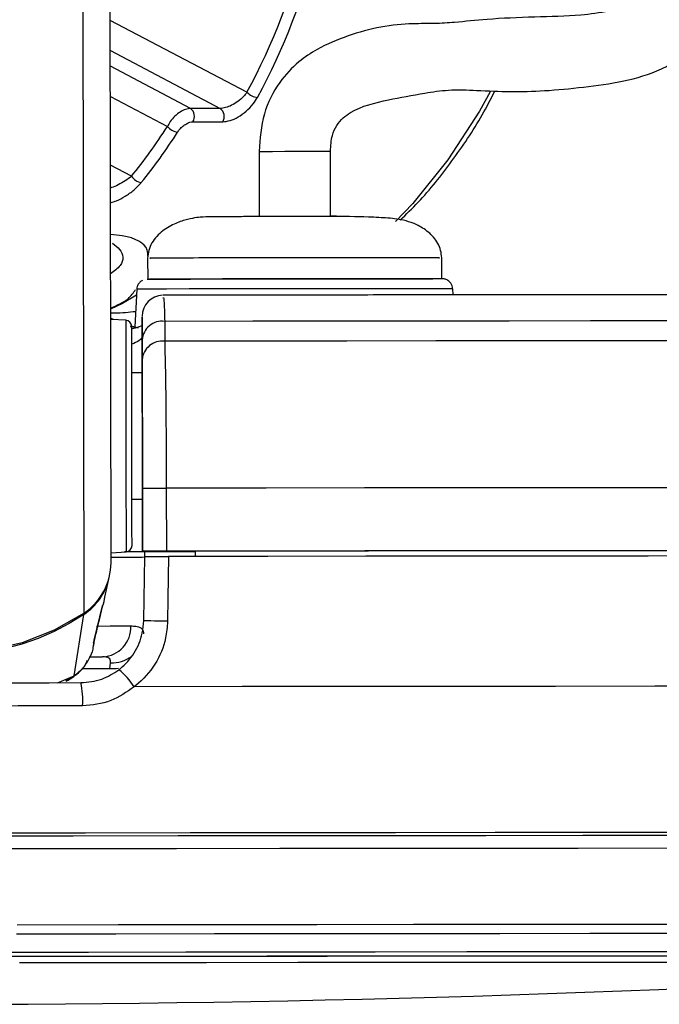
# Paper-space layout 'Wall Base Bracket' of a CAD drawing. Header units: millimetres. Extents: x 61326 to 443956, y 32752 to 406945.
# Tile 66 of 73: x 371624 to 373147, y 142791 to 145134. Entities that reach past the tile are written whole.
import ezdxf

# ---------------------------------------------------------------- set-up
doc = ezdxf.new("R2010")
doc.units = ezdxf.units.MM

psp = doc.layouts.new('Wall Base Bracket')

# ---------------------------------------------------------------- linework, layer by layer
at = {"color": 7, "linetype": 'Continuous', "lineweight": 25, "ltscale": 50}
for p, q in [((371841.25, 143841.39), (371831.22, 151325.32)), ((372101.27, 144922.44), (372030.55, 144922.44)), ((372036.31, 144890.76), (372107.03, 144890.76)), ((372193.79, 144820.25), (372194, 144665.04)), ((372363.96, 144666.61), (372363.75, 144820.48)), ((371928.45, 144566.09), (371928.51, 144516.13)), ((372628.51, 144517.03), (372628.44, 144567.03)), ((371901.56, 144477.9), (371868.47, 144458.05)), ((371902.3, 144492.36), (371897.72, 144402.51)), ((372655.57, 144478.69), (372654.78, 144493.38)), ((371868.47, 144458.05), (371839.63, 144444.84)), ((371847.21, 144420.22), (371839.66, 144423.46)), ((371876.26, 144418.74), (371840.47, 144420.56)), ((371915.46, 144422.4), (371915.52, 144382.15)), ((371969, 144415.79), (371968.98, 144368.49)), ((371906.58, 144399.96), (371890.31, 144404.65)), ((371915.52, 144382.15), (371915.64, 144293.04)), ((371915.6, 144324.64), (371915.53, 144371.94)), ((371915.64, 144293.04), (371890.64, 144293.01)), ((371915.64, 144293.04), (371915.64, 144293.05)), ((371915.84, 144145.87), (371916.21, 143868.26)), ((371916.21, 143868.67), (371916.01, 144018.67)), ((371972.76, 144018.82), (371972.97, 143868.82)), ((371891.04, 143993.01), (371916.04, 143993.04)), ((371916.21, 143867.83), (371916.04, 143993.04)), ((371916.04, 143993.04), (371916.21, 143867.58)), ((371916.21, 143868.67), (371916.21, 143868.26)), ((371916.21, 143868.26), (372041.21, 143868.43)), ((371921.66, 143867.84), (371916.21, 143867.83)), ((371916.21, 143867.83), (371916.21, 143867.58)), ((371921.47, 143855.74), (371921.67, 143868.27)), ((372041.21, 143868.73), (372041.21, 143868.43)), ((372041.21, 143868.73), (372041.23, 143856.39)), ((372041.21, 143868.43), (372041.22, 143856.4)), ((371841.22, 143865.32), (371877, 143867.24)), ((371919, 143703.56), (371921.47, 143856.18)), ((371826.25, 143759.83), (371836.83, 143805.86)), ((371801.4, 143657.48), (371820.88, 143739.14)), ((371820.04, 143735.72), (371821.01, 143739.11)), ((371753.86, 143572.41), (371776.66, 143718.57)), ((371799.81, 143651.85), (371801.63, 143657.42)), ((371798.55, 143639.4), (371800.58, 143648.22)), ((371788.95, 143617.28), (371821.32, 143617.31)), ((371838.28, 143588.73), (371840.01, 143603.48))]:
    psp.add_line(p, q, dxfattribs=at)
at = {"color": 8, "linetype": 'Continuous', "lineweight": 25, "ltscale": 50}
for p, q in [((371777.13, 143721.57), (371767.35, 151010.01)), ((372164.86, 144960.92), (371839.52, 145132.04)), ((371839.61, 145060.06), (372101.27, 144922.44)), ((372030.55, 144922.44), (371839.66, 145022.84)), ((371839.76, 144950.86), (371975.41, 144879.52)), ((371890.03, 144761.14), (371839.98, 144787.47)), ((371899.89, 144400.23), (371887.49, 144404.61)), ((371887.86, 144402.72), (371897.77, 144403.46)), ((371838.28, 143588.73), (371771.81, 143588.66)), ((371713.85, 143555.93), (371753.86, 143572.41)), ((371733.47, 143561.09), (371753.86, 143572.41))]:
    psp.add_line(p, q, dxfattribs=at)
at = {"color": 8, "linetype": 'Continuous', "lineweight": 25, "ltscale": 50, "flags": 128}
for points in [[(372743.49, 144962.07), (372718.27, 144916.27), (372643.34, 144799.85), (372559.63, 144696.06), (372518.63, 144653.09)], [(372195.1, 144820.25), (372194.27, 144820.26), (372204.31, 144820.32), (372225.56, 144820.38), (372254.99, 144820.44), (372288.01, 144820.49), (372319.6, 144820.52), (372345.05, 144820.52), (372360.29, 144820.5), (372363.27, 144820.46)], [(372544.59, 144493.58), (372481.18, 144493.57), (372408.29, 144493.52), (372329.34, 144493.44), (372248.01, 144493.33), (372168.11, 144493.2), (372093.37, 144493.06), (372027.29, 144492.91), (371972.96, 144492.75), (371932.92, 144492.6), (371909.04, 144492.47), (371902.3, 144492.36)], [(372654.78, 144493.38), (372651.34, 144493.44), (372631.71, 144493.52), (372595.56, 144493.57), (372544.59, 144493.58)], [(371876.26, 144418.74), (371876.25, 144418.63), (371876.27, 144407.28), (371876.31, 144377.92), (371876.37, 144332.54), (371876.45, 144274.25), (371876.54, 144207.01)], [(371876.54, 144207.01), (371876.64, 144135.42), (371876.73, 144064.33), (371876.82, 143998.61), (371876.9, 143942.73), (371876.95, 143900.49), (371876.99, 143874.78), (371877, 143867.24)], [(371806.35, 143690.8), (371806.79, 143690.8), (371839.09, 143690.89), (371866.61, 143690.97), (371888.76, 143691.05)], [(371858.98, 143589.95), (371853.45, 143589.14), (371838.28, 143588.73)], [(371618.12, 142979.99), (371858.46, 142980.29), (372096.67, 142980.55), (372331.43, 142980.8), (372561.48, 142981.01), (372785.56, 142981.19), (373002.43, 142981.34), (373210.92, 142981.46), (373409.89, 142981.54), (373598.25, 142981.59), (373774.96, 142981.61)], [(371616.03, 142958.21), (371852.98, 142958.5), (372087.84, 142958.77), (372319.3, 142959.01), (372546.11, 142959.22), (372767.03, 142959.39), (372980.85, 142959.54), (373186.41, 142959.66), (373382.57, 142959.74), (373568.28, 142959.79), (373742.51, 142959.81)], [(371555.03, 142914.69), (371787.96, 142914.99), (372019.04, 142915.25), (372246.96, 142915.49), (372470.42, 142915.7), (372688.13, 142915.88), (372898.85, 142916.03), (373101.38, 142916.15), (373294.54, 142916.23), (373477.24, 142916.28), (373648.43, 142916.29)]]:
    psp.add_lwpolyline(points, dxfattribs=at)
at = {"color": 7, "linetype": 'Continuous', "lineweight": 25, "ltscale": 50, "flags": 128}
for points in [[(372178.31, 144666.43), (372179.87, 144666.41), (372193.38, 144666.38)], [(372363.58, 144666.61), (372375.99, 144666.66), (372378.31, 144666.69)], [(371927.25, 144516.09), (371929.44, 144516.15), (371946.95, 144516.27), (371981.07, 144516.41), (372030.12, 144516.56), (372091.62, 144516.71), (372162.49, 144516.85), (372239.18, 144516.98), (372317.84, 144517.08), (372394.53, 144517.16), (372465.4, 144517.21), (372526.9, 144517.23)], [(371991.28, 144516.44), (371953.98, 144516.3), (371932.95, 144516.17), (371932.76, 144516.17)], [(372628.51, 144517.03), (372627.77, 144517.06), (372613.96, 144517.15), (372583.33, 144517.2), (372537.41, 144517.23), (372478.51, 144517.22), (372409.58, 144517.17), (372334.08, 144517.1), (372255.79, 144517), (372178.64, 144516.88), (372106.5, 144516.74), (372042.99, 144516.59), (371991.28, 144516.44)], [(372526.9, 144517.23), (372575.95, 144517.21), (372607.5, 144517.17)], [(373528.59, 144417.02), (373353.7, 144416.95), (373171.65, 144416.85), (372983.12, 144416.73), (372788.82, 144416.59), (372589.49, 144416.42), (372385.9, 144416.24), (372178.8, 144416.02), (371969, 144415.79)], [(371890.76, 144203.56), (371890.67, 144267.14), (371890.6, 144322.26), (371890.54, 144365.17), (371890.5, 144392.94), (371890.49, 144403.68), (371890.49, 144403.78)], [(373589.93, 144369.76), (373408.51, 144369.69), (373219.5, 144369.59), (373023.63, 144369.47), (372821.67, 144369.32), (372614.4, 144369.15), (372402.65, 144368.95), (372187.22, 144368.73), (371968.98, 144368.49)], [(371890.64, 144293.01), (371890.63, 144299.79), (371890.62, 144308.01)], [(371915.64, 144293.05), (371915.64, 144290.27), (371915.66, 144281.96), (371915.68, 144268.43), (371915.7, 144250.18), (371915.73, 144227.91), (371915.76, 144202.45), (371915.8, 144174.75), (371915.84, 144145.87)], [(371891.19, 143882.24), (371891.18, 143889.37), (371891.15, 143913.69), (371891.1, 143953.63), (371891.02, 144006.47), (371890.94, 144068.62), (371890.85, 144135.85), (371890.76, 144203.56)], [(371916.01, 144018.67), (371917.14, 144018.69), (371920.49, 144018.71), (371925.9, 144018.73), (371933.13, 144018.75), (371941.85, 144018.77), (371951.66, 144018.79), (371962.12, 144018.8), (371972.76, 144018.82)], [(373735, 144020.2), (373538.51, 144020.13), (373333.45, 144020.02), (373120.68, 144019.89), (372901.07, 144019.73), (372675.53, 144019.54), (372445, 144019.32), (372210.42, 144019.08), (371972.76, 144018.82)], [(371891.06, 143978.01), (371891.06, 143980.65), (371891.04, 143993.01)], [(371916.21, 143867.58), (371910.06, 143867.49), (371891.84, 143867.38), (371877.94, 143867.32)], [(371972.97, 143868.82), (371962.33, 143868.8), (371951.87, 143868.79), (371942.05, 143868.77), (371933.33, 143868.75), (371926.11, 143868.73), (371920.69, 143868.71), (371917.34, 143868.69), (371916.21, 143868.67)], [(373735.2, 143870.2), (373538.71, 143870.13), (373333.66, 143870.02), (373120.89, 143869.89), (372901.27, 143869.73), (372675.73, 143869.54), (372445.2, 143869.32), (372210.63, 143869.08), (371972.97, 143868.82)], [(373590.43, 143869.94), (373415.51, 143869.87), (373233.96, 143869.77), (373046.39, 143869.65), (372853.44, 143869.51), (372655.76, 143869.34), (372454.04, 143869.16), (372248.96, 143868.95), (372041.21, 143868.73)], [(371840.42, 143854.69), (371866.63, 143854.77), (371896.67, 143854.89), (371915.21, 143854.99), (371921.46, 143855.08)], [(371921.65, 143867.18), (371908.73, 143867.15), (371873.6, 143867.06)], [(371978.31, 143856.32), (371976.68, 143756.35), (371975.8, 143701.95)], [(373730.94, 143857.7), (373535.36, 143857.63), (373331.34, 143857.52), (373119.69, 143857.39), (372901.29, 143857.23), (372677.03, 143857.04), (372447.81, 143856.83), (372214.59, 143856.59), (371978.31, 143856.32)], [(371777.13, 143721.57), (371706, 143680.7), (371629.34, 143650.79), (371548.9, 143632.51), (371466.54, 143626.3), (371384.16, 143632.29), (371303.68, 143650.35), (371226.92, 143680.06), (371155.7, 143720.74)], [(371776.66, 143718.57), (371741.95, 143696.85), (371705.64, 143677.76), (371667.95, 143661.41), (371629.09, 143647.89), (371589.29, 143637.28), (371548.77, 143629.64), (371507.77, 143625.02), (371466.54, 143623.44)], [(371975.8, 143701.95), (371965.15, 143702.12), (371954.68, 143702.32), (371944.86, 143702.53), (371936.13, 143702.76), (371928.9, 143702.98), (371923.49, 143703.19), (371920.13, 143703.39), (371919, 143703.56)], [(371164.04, 143555.18), (371239.57, 143555.29), (371315.21, 143555.4), (371390.9, 143555.5), (371466.63, 143555.6), (371542.36, 143555.71), (371618.06, 143555.8), (371693.69, 143555.9), (371769.22, 143555.99)], [(373793.3, 143547.71), (373584.13, 143547.64), (373364.75, 143547.53), (373136.21, 143547.39), (372899.63, 143547.22), (372656.15, 143547.01), (372406.94, 143546.78), (372153.19, 143546.51), (371896.13, 143546.22)], [(371773.37, 143500.65), (371696.82, 143500.56), (371620.17, 143500.46), (371543.45, 143500.36), (371466.7, 143500.26), (371389.96, 143500.15), (371313.24, 143500.05), (371236.59, 143499.94), (371160.03, 143499.83)], [(373993.72, 143192.43), (373809.2, 143192.42), (373613.01, 143192.37), (373406.14, 143192.28), (373189.6, 143192.17), (372964.49, 143192.02), (372731.91, 143191.83), (372493.03, 143191.62), (372249.04, 143191.38), (372001.16, 143191.11), (371750.61, 143190.81), (371498.65, 143190.49)], [(373996.91, 143192.44), (373812.16, 143192.43), (373615.73, 143192.38), (373408.59, 143192.29), (373191.78, 143192.17), (372966.38, 143192.03), (372733.5, 143191.84), (372494.32, 143191.63), (372250.03, 143191.39), (372001.83, 143191.12), (371750.97, 143190.82), (371498.69, 143190.49)], [(373990.08, 143199.65), (373825.77, 143199.63), (373630.75, 143199.58), (373425.19, 143199.5), (373210.09, 143199.38), (372986.5, 143199.24), (372755.51, 143199.06), (372518.24, 143198.85), (372275.86, 143198.61), (372029.53, 143198.34), (371780.46, 143198.05), (371529.86, 143197.73)], [(371498.46, 143160.99), (371748.51, 143161.31), (371997.15, 143161.6), (372243.16, 143161.87), (372485.31, 143162.11), (372722.37, 143162.32), (372953.19, 143162.5), (373176.6, 143162.65), (373391.5, 143162.77), (373596.81, 143162.85), (373791.51, 143162.9), (373974.63, 143162.92)], [(371467.5, 142904.51), (371693.08, 142904.8), (371917.25, 142905.06), (372138.66, 142905.3), (372355.93, 142905.51), (372567.72, 142905.69), (372772.73, 142905.84), (372969.69, 142905.96), (373157.39, 142906.04), (373334.67, 142906.09), (373500.44, 142906.11)], [(371525.4, 142904.78), (371756.56, 142905.08), (371986.02, 142905.34), (372212.44, 142905.58), (372434.49, 142905.79), (372650.86, 142905.97), (372860.28, 142906.12), (373061.54, 142906.24), (373253.44, 142906.32), (373434.87, 142906.37), (373604.74, 142906.39)], [(374292.82, 142888.83), (374292.81, 142888.83), (374282.89, 142889.12), (374255.16, 142889.38), (374209.81, 142889.62), (374147.13, 142889.82), (374067.5, 142890), (373971.44, 142890.14), (373859.54, 142890.25), (373732.53, 142890.33), (373591.19, 142890.38), (373436.43, 142890.39), (373269.21, 142890.36), (373090.61, 142890.31), (372901.75, 142890.21), (372703.82, 142890.09), (372498.06, 142889.94), (372285.8, 142889.75), (372068.37, 142889.53), (371847.13, 142889.29), (371623.49, 142889.02)]]:
    psp.add_lwpolyline(points, dxfattribs=at)
at = {"color": 7, "linetype": 'Continuous', "lineweight": 25, "ltscale": 2500}
for centre, radius, start, end in [((372193.52, 144988.56), 39.82, 223.95323, 264.93586), ((372016.04, 144903.44), 23.91, 327.97261, 52.62947), ((372086.76, 144903.44), 23.91, 327.97261, 52.62947), ((372003.54, 144902.35), 36.23, 219.06799, 264.18913), ((371917.18, 144777.87), 31.89, 211.62967, 262.93312), ((371965.46, 144428.02), 50, 91.4878, 180.12902), ((371875.49, 144403.75), 15, 0.07703, 87.07703), ((371963.13, 144368.43), 47.73, 82.93503, 175.77589), ((371963.18, 144321.12), 47.72, 83.02184, 175.77622), ((371876.19, 143882.22), 15, 273.07703, 0.07703), ((371696.42, 143841.83), 144.83, 303.86502, 359.82755), ((371696, 143838.55), 144.57, 303.9106, 346.93448), ((371817.42, 143688.58), 71.37, 273.13226, 1.98528), ((371750.34, 143452.79), 173.16, 32.65327, 50.68333), ((371596.7, 143515.23), 177.27, 355.28147, 13.29295), ((371410.74, 185129.66), 42339.09, 266.251576, 273.902475)]:
    psp.add_arc(centre, radius, start, end, dxfattribs=at)
at = {"color": 8, "linetype": 'Continuous', "lineweight": 25, "ltscale": 2500}
for centre, radius, start, end in [((371768.64, 143717.71), 8.07, 6.09476, 22.92772), ((371843.94, 143681.82), 78.44, 267.12951, 306.17566)]:
    psp.add_arc(centre, radius, start, end, dxfattribs=at)
at = {"color": 7, "linetype": 'Continuous', "lineweight": 25, "ltscale": 2500}
for centre, major_axis, ratio, start_param, end_param in [((371373.3, 145798.86), (-11.9, 1379.97), 0.7186976, 4.0536593, 4.6693694), ((371387.21, 145798.98), (-11.9, 1399.97), 0.7185324, 4.0537523, 4.6694624), ((371231.88, 145798.86), (-11.9, 1379.97), 0.7186976, 3.8551487, 3.9771017), ((371245.79, 145798.98), (-11.9, 1399.97), 0.7185324, 3.8552417, 3.9771947)]:
    psp.add_ellipse(centre, major_axis=major_axis, ratio=ratio, start_param=start_param, end_param=end_param, dxfattribs=at)
at = {"color": 7, "linetype": 'Continuous', "lineweight": 25, "ltscale": 50}
for points, knots in [([(372363.75, 144820.48), (372364.42, 144833.44), (372365.58, 144856.26), (372381.5, 144891.28), (372424.73, 144925.61), (372494.78, 144941.97), (372575.37, 144957.27), (372646.6, 144968.1), (372718.12, 144965.33), (372794.07, 144961.45), (372874.94, 144963.91), (372963.11, 144972.54), (373060.24, 144985.07), (373137.27, 145007.54), (373192.54, 145037.75), (373227.02, 145065.86), (373253.02, 145097.3), (373279.65, 145145.67), (373294.21, 145221.68), (373275.39, 145328.7), (373220.44, 145454.21), (373163.47, 145540.77), (373131.25, 145589.72)], [0, 0, 0, 0, 0.0221114, 0.0388996, 0.0723647, 0.1461131, 0.2074679, 0.2442456, 0.2861234, 0.338202, 0.3951457, 0.4565608, 0.5153738, 0.5706854, 0.5975522, 0.6232965, 0.6462132, 0.6674507, 0.7194316, 0.7854823, 0.8786783, 1, 1, 1, 1]), ([(372999.49, 145479.63), (373018.34, 145451.97), (373054.54, 145398.87), (373094.08, 145322.17), (373115.04, 145263.13), (373119.88, 145225.34), (373117.39, 145204.75), (373112.84, 145194.76), (373107.45, 145188.2), (373101.26, 145182.7), (373092.08, 145176.6), (373067.29, 145164.05), (373021.67, 145152), (372947.85, 145141.79), (372846.77, 145140.24), (372741.52, 145135.71), (372667.64, 145127.52), (372612.11, 145123.9), (372553.98, 145124.86), (372483.39, 145118.45), (372404.86, 145096.42), (372339.3, 145069.5), (372284.07, 145032.19), (372237.67, 144983.54), (372200.3, 144909.48), (372195.99, 144850.5), (372193.79, 144820.25)], [0, 0, 0, 0, 0.0814861, 0.1564557, 0.209812, 0.2362528, 0.252032, 0.2608629, 0.2646401, 0.2693674, 0.2758633, 0.2846743, 0.3211959, 0.3665691, 0.4382064, 0.5150309, 0.5753258, 0.6143422, 0.6530653, 0.7062368, 0.7603664, 0.8148262, 0.8496263, 0.8932345, 0.9452502, 1, 1, 1, 1]), ([(372164.86, 144960.92), (372162.24, 144957.45), (372156.3, 144949.59), (372143.6, 144938.68), (372128.78, 144929.63), (372113.82, 144923.59), (372105.44, 144922.82), (372101.27, 144922.44)], [0, 0, 0, 0, 0.1748253, 0.3963024, 0.6042397, 0.8031978, 1, 1, 1, 1]), ([(372107.03, 144890.76), (372112.75, 144891.36), (372124.19, 144892.54), (372144.05, 144901.7), (372163.36, 144915.42), (372179.55, 144931.92), (372186.81, 144943.7), (372190.01, 144948.9)], [0, 0, 0, 0, 0.1997395, 0.3998787, 0.60703, 0.8265564, 1, 1, 1, 1]), ([(372529.49, 144656.95), (372544.01, 144670.75), (372588.05, 144712.59), (372653.61, 144796.49), (372714.75, 144885.29), (372745.27, 144944.76), (372755.08, 144963.88)], [0, 0, 0, 0, 0.165744, 0.5026244, 0.8401248, 1, 1, 1, 1]), ([(372030.55, 144922.44), (372026.57, 144921.99), (372018.63, 144921.1), (372005.41, 144914.32), (371992.8, 144904.25), (371982.2, 144892.07), (371977.54, 144883.45), (371975.41, 144879.52)], [0, 0, 0, 0, 0.2031556, 0.4043375, 0.6084354, 0.8217066, 1, 1, 1, 1]), ([(371999.87, 144866.31), (372001.44, 144868.55), (372004.89, 144873.44), (372012.14, 144880.36), (372020.48, 144886.11), (372028.97, 144890), (372033.87, 144890.51), (372036.31, 144890.76)], [0, 0, 0, 0, 0.1829422, 0.3999829, 0.604335, 0.8023782, 1, 1, 1, 1]), ([(372628.43, 144567.03), (372627.94, 144573.02), (372626.95, 144585.09), (372617.24, 144607.5), (372597.35, 144629.72), (372569.58, 144646.37), (372534.28, 144658.56), (372504, 144661.33), (372443.76, 144665.11), (372378.57, 144665.32), (372309.35, 144665.22), (372257.73, 144665.15), (372207.74, 144665.08), (372161.11, 144664.96), (372119.87, 144664.83), (372083.93, 144664.38), (372066.62, 144664.7), (372045.83, 144663.01), (372022.39, 144658.75), (371993.89, 144649.44), (371963.06, 144632.26), (371940.93, 144608.96), (371930.05, 144585.22), (371928.99, 144572.42), (371928.46, 144566.09)], [0, 0, 0, 0, 0.0187795, 0.0378789, 0.0771196, 0.116246, 0.1536587, 0.2271773, 0.2936992, 0.4091475, 0.4635017, 0.5171682, 0.5701527, 0.622883, 0.6765352, 0.7313023, 0.7871895, 0.8141411, 0.8434806, 0.8781993, 0.9180967, 0.9597209, 0.9800952, 1, 1, 1, 1]), ([(371916, 144513.19), (371915.07, 144512.76), (371911.68, 144511.17), (371907, 144506.31), (371903.11, 144499.59), (371902.81, 144494.72), (371902.69, 144492.71)], [0, 0, 0, 0, 0.1197139, 0.4371437, 0.7672136, 1, 1, 1, 1]), ([(372654.29, 144494.18), (372654.13, 144496.29), (372653.78, 144500.91), (372650.3, 144506.84), (372645.93, 144511.45), (372641.46, 144514.33), (372637.54, 144515.91), (372634.56, 144516.62), (372632.86, 144516.86), (372631.94, 144516.95), (372631.17, 144517.01), (372630.3, 144517.04), (372628.65, 144517.08), (372624.29, 144517.12), (372612.04, 144517.15), (372605.81, 144517.16)], [0, 0, 0, 0, 0.03983908, 0.08769082, 0.12729602, 0.16078219, 0.18821555, 0.20846294, 0.22020802, 0.22972088, 0.24267281, 0.26758593, 0.34070647, 0.66484383, 1, 1, 1, 1]), ([(373358.4, 144479.11), (373337.65, 144479.11), (373256.15, 144479.07), (373107.33, 144479.01), (372909.54, 144478.88), (372704.41, 144478.73), (372493.28, 144478.56), (372277.03, 144478.35), (372100.35, 144478.17), (371995.75, 144478.05), (371965.37, 144478.02)], [0, 0, 0, 0, 0.0505784, 0.1987049, 0.346847, 0.4949803, 0.6431121, 0.791242, 0.9393672, 1, 1, 1, 1]), ([(371915.53, 144371.94), (371915.51, 144391.85), (371915.45, 144432.95), (371915.46, 144425.99), (371915.46, 144422.4)], [0, 0, 0, 0, 0.4842018, 1, 1, 1, 1]), ([(371915.49, 144405.32), (371910.78, 144403.55), (371904.63, 144401.25), (371894.37, 144398.77), (371891.97, 144398.18)], [0, 0, 0, 0, 0.7665266, 1, 1, 1, 1]), ([(371968.98, 144368.49), (371969.63, 144342.94), (371970.94, 144291.81), (371972.19, 144173.64), (371972.66, 144077.71), (371972.75, 144025.92), (371972.76, 144018.82)], [0, 0, 0, 0, 0.3170849, 0.6344879, 0.9498994, 1, 1, 1, 1]), ([(371916.01, 144018.67), (371916, 144024.89), (371915.93, 144070.21), (371915.84, 144154.18), (371915.68, 144257.57), (371915.62, 144302.29), (371915.6, 144324.64)], [0, 0, 0, 0, 0.0500682, 0.3653092, 0.6827052, 1, 1, 1, 1]), ([(371921.47, 143856.18), (371922.02, 143856.19), (371923.12, 143856.21), (371931.75, 143856.23), (371944.43, 143856.27), (371960.66, 143856.3), (371972.31, 143856.31), (371978.31, 143856.32)], [0, 0, 0, 0, 0.19753676, 0.39508266, 0.59273493, 0.79029578, 1, 1, 1, 1]), ([(371825.87, 143759.88), (371825.65, 143758.37), (371823.66, 143745.04), (371821.74, 143740.1), (371820.04, 143735.72)], [0, 0, 0, 0, 0.1130006, 1, 1, 1, 1]), ([(371820.04, 143735.72), (371816.77, 143721.99), (371810.15, 143694.16), (371803.29, 143666.08), (371799.81, 143651.85)], [0, 0, 0, 0, 0.4932569, 1, 1, 1, 1]), ([(371860.05, 143586.76), (371861.1, 143587.57), (371875.42, 143598.73), (371898.88, 143625.53), (371916.22, 143666.82), (371918.25, 143693.6), (371919, 143703.56)], [0, 0, 0, 0, 0.0295259, 0.4055375, 0.7790211, 1, 1, 1, 1]), ([(371888.76, 143691.05), (371892.73, 143690.9), (371908.26, 143690.32), (371917.74, 143683.68), (371918.38, 143674.11), (371918.52, 143672.08)], [0, 0, 0, 0, 0.2130756, 0.8336909, 1, 1, 1, 1]), ([(371975.8, 143701.95), (371974.78, 143688.67), (371972.03, 143652.93), (371948.55, 143597.85), (371916.89, 143562.14), (371897.54, 143547.3), (371896.13, 143546.22)], [0, 0, 0, 0, 0.2204923, 0.5936565, 0.9703642, 1, 1, 1, 1]), ([(371800.5, 143647.76), (371800.58, 143648.06), (371801.08, 143649.77), (371801.31, 143652.34), (371801.51, 143654.69), (371801.52, 143655.58), (371801.52, 143655.93)], [0, 0, 0, 0, 0.0781622, 0.4582956, 0.7848946, 1, 1, 1, 1]), ([(371840.01, 143603.48), (371840.12, 143604.96), (371840.52, 143610.59), (371836.56, 143614.9), (371828.68, 143617.06), (371824.08, 143617.22), (371821.32, 143617.31)], [0, 0, 0, 0, 0.1676238, 0.6397396, 0.7847341, 1, 1, 1, 1]), ([(371734.3, 143559.74), (371740.58, 143563.16), (371751.04, 143568.85), (371766.43, 143581.94), (371779.18, 143594.04), (371783.7, 143605.41), (371784.98, 143608.62)], [0, 0, 0, 0, 0.29972503, 0.49923445, 0.85842986, 1, 1, 1, 1]), ([(371769.22, 143555.99), (371786.27, 143557.51), (371819.08, 143560.42), (371846.76, 143578.21), (371860.05, 143586.76)], [0, 0, 0, 0, 0.5195302, 1, 1, 1, 1]), ([(371896.13, 143546.22), (371878.26, 143533.56), (371841.44, 143507.47), (371796.5, 143502.97), (371773.37, 143500.65)], [0, 0, 0, 0, 0.48535095, 1, 1, 1, 1])]:
    psp.add_open_spline(points, degree=3, knots=knots, dxfattribs=at)
at = {"color": 8, "linetype": 'Continuous', "lineweight": 25, "ltscale": 50}
for points, knots in [([(371890.03, 144761.14), (371885.26, 144757.3), (371876.03, 144749.86), (371859.11, 144740.85), (371846.7, 144735.3), (371840.71, 144733.69), (371840.05, 144733.51)], [0, 0, 0, 0, 0.3531479, 0.6830526, 0.9649688, 1, 1, 1, 1]), ([(371840.1, 144698.04), (371844.88, 144699.53), (371856.4, 144703.12), (371875.89, 144713.64), (371896.85, 144728.34), (371907.68, 144740.14), (371913.26, 144746.22)], [0, 0, 0, 0, 0.174481, 0.4197247, 0.7009773, 1, 1, 1, 1]), ([(371929.14, 144570.89), (371929, 144575.76), (371928.38, 144598.17), (371892.42, 144618.35), (371849.21, 144621.71), (371839.39, 144622.48)], [0, 0, 0, 0, 0.1764303, 0.8129512, 1, 1, 1, 1]), ([(371844.89, 144601.48), (371850.99, 144596.91), (371870.43, 144582.37), (371873.38, 144553.33), (371848.43, 144534.99), (371839.52, 144528.43)], [0, 0, 0, 0, 0.2274463, 0.7239999, 1, 1, 1, 1]), ([(371991.21, 144566.44), (371967.39, 144566.36), (371930.48, 144566.22), (371933.89, 144566.13), (371935.1, 144566.1)], [0, 0, 0, 0, 0.6455109, 1, 1, 1, 1]), ([(372621.79, 144567.02), (372623.27, 144567.05), (372628.04, 144567.15), (372578.89, 144567.23), (372484.2, 144567.24), (372354.97, 144567.14), (372215.73, 144566.95), (372082.68, 144566.71), (372021.7, 144566.53), (371991.21, 144566.44)], [0, 0, 0, 0, 0.0698847, 0.2249032, 0.3799225, 0.5349413, 0.6899648, 0.8449757, 1, 1, 1, 1]), ([(371839.62, 144446.74), (371855.35, 144453.83), (371882.81, 144466.22), (371894.67, 144484.03), (371899.74, 144491.64)], [0, 0, 0, 0, 0.5724373, 1, 1, 1, 1]), ([(371965.37, 144470.82), (371965.85, 144472.18), (371966.86, 144475.01), (371968.05, 144448.6), (371968.74, 144424.79), (371969, 144415.79)], [0, 0, 0, 0, 0.3653784, 0.7602703, 1, 1, 1, 1]), ([(371899.57, 144438.81), (371883.81, 144437.02), (371864.95, 144434.88), (371843.22, 144435.4), (371839.64, 144435.49)], [0, 0, 0, 0, 0.8353542, 1, 1, 1, 1]), ([(371915.52, 144382.15), (371914.8, 144377.77), (371913.66, 144370.78), (371896.83, 144364.04), (371890.55, 144361.52)], [0, 0, 0, 0, 0.6265875, 1, 1, 1, 1]), ([(371798.26, 143639.45), (371798.05, 143638.13), (371796.56, 143628.71), (371788.85, 143611.3), (371774.61, 143589.15), (371760.62, 143577.87), (371753.86, 143572.41)], [0, 0, 0, 0, 0.0486081, 0.3479609, 0.6848725, 1, 1, 1, 1]), ([(371799.81, 143651.85), (371799.4, 143646.96), (371798.91, 143640.96), (371800.03, 143647.13), (371800.24, 143648.29)], [0, 0, 0, 0, 0.8126733, 1, 1, 1, 1])]:
    psp.add_open_spline(points, degree=3, knots=knots, dxfattribs=at)

doc.saveas('drawing.dxf')
